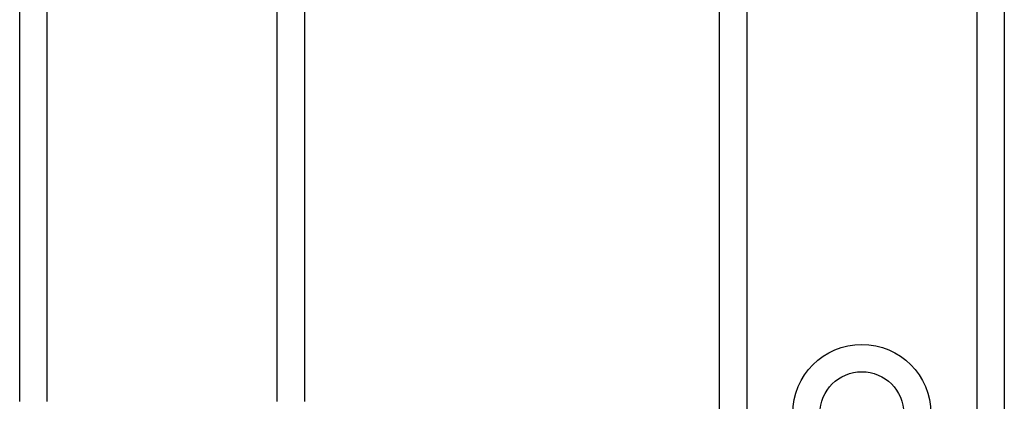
# Model space of a CAD drawing. Header units: inches. Extents: x 6 to 188, y 10 to 101.
# Tile 15 of 140: x 7.373 to 9.315, y 28.74 to 29.493. Entities that reach past the tile are written whole.
import ezdxf

# ---------------------------------------------------------------- set-up
doc = ezdxf.new("R2010")
doc.units = ezdxf.units.IN
doc.header["$MEASUREMENT"] = 0
doc.layers.add('Visible Edges(ANSI)', color=7, linetype='Continuous', lineweight=25)
doc.layers.add('Visible Tangent Edges(ANSI)', color=7, linetype='Continuous', lineweight=25)

msp = doc.modelspace()

# ---------------------------------------------------------------- linework, layer by layer
at = {"layer": 'Visible Edges(ANSI)'}
for p, q in [((8.7534, 27.4048), (8.7534, 72.3497)), ((9.3154, 72.3497), (9.3154, 27.4048)), ((7.9354, 49.0035), (7.9354, 28.7399)), ((7.3734, 28.7399), (7.3734, 48.906))]:
    msp.add_line(p, q, dxfattribs=at)
msp.add_circle((9.0344, 28.7158), 0.0825, dxfattribs=at)
at = {"layer": 'Visible Tangent Edges(ANSI)'}
for p, q in [((8.8073, 72.3497), (8.8073, 27.4048)), ((9.2616, 27.4048), (9.2616, 72.3497)), ((7.4273, 48.8689), (7.4273, 28.7399)), ((7.8816, 28.7399), (7.8816, 48.7814))]:
    msp.add_line(p, q, dxfattribs=at)
msp.add_circle((9.0344, 28.7158), 0.1363, dxfattribs=at)

doc.saveas('drawing.dxf')
